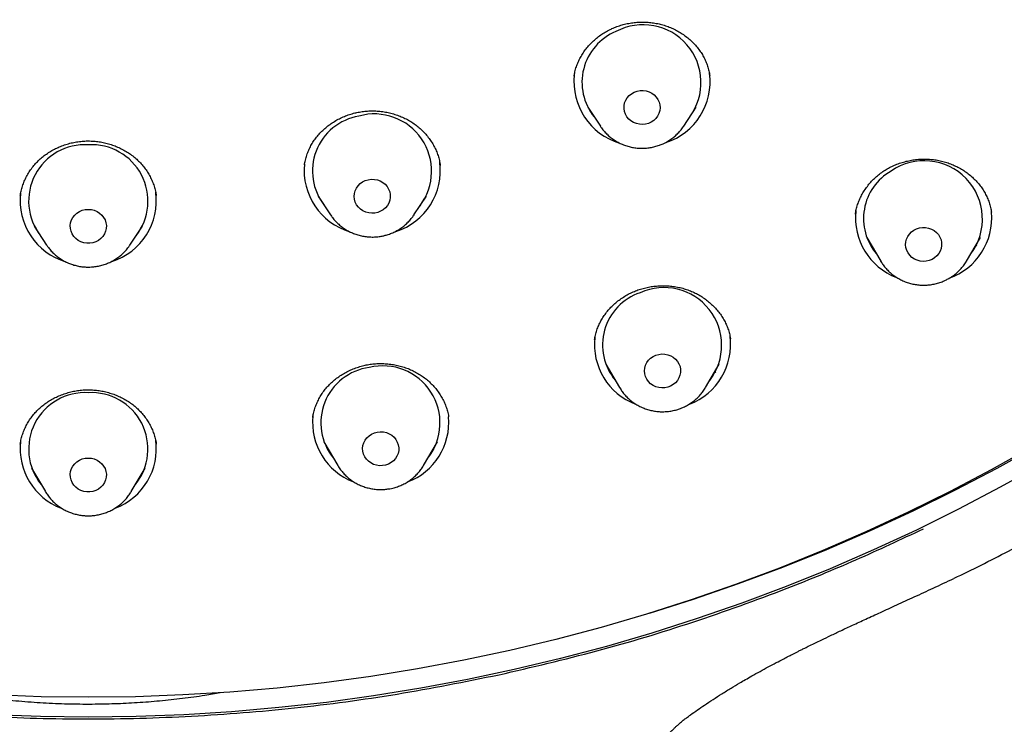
# Model space of a CAD drawing. Header units: millimetres. Extents: x 8 to 1577, y 12 to 2536.
# Tile 50 of 65: x 768 to 793, y 2097 to 2115. Entities that reach past the tile are written whole.
import ezdxf

# ---------------------------------------------------------------- set-up
doc = ezdxf.new("R2010")
doc.units = ezdxf.units.MM

msp = doc.modelspace()

# ---------------------------------------------------------------- linework, layer by layer
at = {"color": 7, "linetype": 'Continuous', "lineweight": 30}
for p, q in [((781.908, 2113.586), (781.906, 2113.577)), ((782.25, 2112.81), (782.56, 2112.34)), ((784.637, 2112.34), (784.947, 2112.81)), ((782.56, 2112.34), (782.555, 2112.348)), ((784.637, 2112.34), (784.632, 2112.332)), ((775.187, 2111.378), (775.186, 2111.372)), ((778.57, 2111.364), (778.566, 2111.383)), ((768.114, 2110.628), (768.111, 2110.611)), ((771.491, 2110.609), (771.488, 2110.628)), ((775.529, 2110.6), (775.839, 2110.13)), ((775.559, 2110.555), (775.549, 2110.565)), ((777.916, 2110.13), (778.226, 2110.6)), ((778.209, 2110.569), (778.198, 2110.559)), ((775.844, 2110.123), (775.839, 2110.13)), ((777.916, 2110.13), (777.909, 2110.119)), ((788.92, 2110.159), (788.918, 2110.151)), ((792.307, 2110.194), (792.306, 2110.2)), ((768.453, 2109.851), (768.762, 2109.381)), ((770.84, 2109.381), (771.149, 2109.851)), ((789.202, 2109.564), (789.546, 2108.981)), ((791.686, 2108.981), (792.029, 2109.564)), ((789.346, 2109.32), (789.301, 2109.365)), ((791.942, 2109.38), (791.893, 2109.333)), ((789.552, 2108.97), (789.546, 2108.981)), ((782.696, 2106.412), (783.04, 2105.829)), ((785.18, 2105.829), (785.524, 2106.412)), ((782.839, 2106.17), (782.796, 2106.214)), ((785.434, 2106.226), (785.387, 2106.181)), ((783.045, 2105.821), (783.04, 2105.829)), ((778.78, 2105.093), (778.778, 2105.102)), ((768.107, 2104.433), (768.105, 2104.423)), ((771.496, 2104.424), (771.495, 2104.433)), ((775.674, 2104.475), (776.017, 2103.891)), ((778.157, 2103.891), (778.501, 2104.475)), ((778.409, 2104.285), (778.364, 2104.243)), ((776.017, 2103.891), (776.012, 2103.902)), ((778.161, 2103.898), (778.157, 2103.891)), ((768.387, 2103.821), (768.731, 2103.238)), ((770.871, 2103.238), (771.215, 2103.821)), ((771.12, 2103.627), (771.077, 2103.587)), ((768.731, 2103.238), (768.727, 2103.245)), ((770.875, 2103.245), (770.871, 2103.238))]:
    msp.add_line(p, q, dxfattribs=at)
at = {"color": 7, "linetype": 'Continuous', "lineweight": 30, "flags": 128}
for points in [[(783.403, 2113.187), (783.475, 2113.212), (783.55, 2113.226), (783.626, 2113.228), (783.701, 2113.217), (783.774, 2113.195), (783.841, 2113.162), (783.902, 2113.118), (783.954, 2113.065), (783.995, 2113.005), (784.026, 2112.939), (784.043, 2112.869), (784.048, 2112.798), (784.041, 2112.727), (784.02, 2112.657), (783.987, 2112.593), (783.943, 2112.534), (783.89, 2112.483), (783.827, 2112.442), (783.759, 2112.41), (783.685, 2112.391), (783.609, 2112.383), (783.533, 2112.387), (783.459, 2112.404), (783.389, 2112.432), (783.324, 2112.47), (783.268, 2112.519), (783.221, 2112.575), (783.185, 2112.638), (783.161, 2112.706), (783.15, 2112.777), (783.151, 2112.849), (783.165, 2112.92), (783.192, 2112.987), (783.23, 2113.049), (783.279, 2113.104), (783.338, 2113.15), (783.403, 2113.187)], [(776.777, 2111.008), (776.853, 2111.018), (776.929, 2111.016), (777.004, 2111.001), (777.075, 2110.975), (777.14, 2110.939), (777.198, 2110.892), (777.247, 2110.837), (777.285, 2110.774), (777.311, 2110.707), (777.325, 2110.636), (777.326, 2110.565), (777.314, 2110.494), (777.289, 2110.426), (777.253, 2110.363), (777.206, 2110.307), (777.149, 2110.259), (777.085, 2110.22), (777.014, 2110.193), (776.94, 2110.177), (776.864, 2110.173), (776.788, 2110.181), (776.715, 2110.201), (776.646, 2110.233), (776.584, 2110.275), (776.531, 2110.326), (776.487, 2110.385), (776.455, 2110.45), (776.435, 2110.519), (776.427, 2110.59), (776.433, 2110.662), (776.451, 2110.732), (776.482, 2110.797), (776.524, 2110.857), (776.576, 2110.91), (776.637, 2110.953), (776.704, 2110.986), (776.777, 2111.008)], [(769.801, 2110.269), (769.877, 2110.263), (769.951, 2110.245), (770.021, 2110.215), (770.084, 2110.175), (770.139, 2110.126), (770.184, 2110.068), (770.219, 2110.004), (770.241, 2109.935), (770.251, 2109.864), (770.247, 2109.793), (770.231, 2109.722), (770.203, 2109.656), (770.163, 2109.595), (770.112, 2109.541), (770.053, 2109.496), (769.986, 2109.461), (769.914, 2109.437), (769.839, 2109.425), (769.763, 2109.425), (769.688, 2109.437), (769.616, 2109.461), (769.549, 2109.496), (769.49, 2109.541), (769.439, 2109.595), (769.399, 2109.656), (769.371, 2109.722), (769.355, 2109.793), (769.351, 2109.864), (769.361, 2109.935), (769.384, 2110.004), (769.418, 2110.068), (769.463, 2110.126), (769.518, 2110.175), (769.582, 2110.215), (769.651, 2110.245), (769.725, 2110.263), (769.801, 2110.269)], [(790.372, 2109.752), (790.44, 2109.785), (790.512, 2109.808), (790.588, 2109.818), (790.664, 2109.817), (790.739, 2109.803), (790.811, 2109.777), (790.876, 2109.741), (790.935, 2109.695), (790.984, 2109.64), (791.022, 2109.578), (791.049, 2109.511), (791.063, 2109.44), (791.065, 2109.368), (791.053, 2109.297), (791.029, 2109.229), (790.993, 2109.166), (790.947, 2109.109), (790.89, 2109.061), (790.826, 2109.022), (790.756, 2108.994), (790.681, 2108.978), (790.605, 2108.973), (790.529, 2108.981), (790.456, 2109.001), (790.387, 2109.032), (790.325, 2109.073), (790.271, 2109.124), (790.227, 2109.183), (790.194, 2109.248), (790.174, 2109.317), (790.166, 2109.388), (790.171, 2109.46), (790.189, 2109.529), (790.219, 2109.595), (790.26, 2109.655), (790.312, 2109.708), (790.372, 2109.752)], [(768.767, 2109.374), (768.764, 2109.378), (768.762, 2109.381)], [(770.84, 2109.381), (770.838, 2109.378), (770.831, 2109.367)], [(783.943, 2106.637), (784.016, 2106.658), (784.092, 2106.667), (784.168, 2106.664), (784.242, 2106.649), (784.313, 2106.622), (784.378, 2106.584), (784.435, 2106.537), (784.483, 2106.481), (784.52, 2106.418), (784.546, 2106.351), (784.558, 2106.28), (784.558, 2106.208), (784.545, 2106.137), (784.52, 2106.07), (784.483, 2106.007), (784.435, 2105.951), (784.377, 2105.904), (784.312, 2105.867), (784.241, 2105.84), (784.167, 2105.825), (784.09, 2105.822), (784.015, 2105.831), (783.942, 2105.852), (783.874, 2105.885), (783.812, 2105.927), (783.76, 2105.979), (783.717, 2106.039), (783.686, 2106.104), (783.666, 2106.174), (783.66, 2106.245), (783.667, 2106.316), (783.686, 2106.386), (783.717, 2106.451), (783.76, 2106.511), (783.813, 2106.562), (783.875, 2106.605), (783.943, 2106.637)], [(777.002, 2104.722), (777.078, 2104.73), (777.154, 2104.725), (777.228, 2104.708), (777.299, 2104.68), (777.363, 2104.641), (777.419, 2104.593), (777.465, 2104.536), (777.501, 2104.472), (777.525, 2104.404), (777.536, 2104.333), (777.535, 2104.262), (777.52, 2104.191), (777.493, 2104.124), (777.454, 2104.062), (777.405, 2104.008), (777.347, 2103.961), (777.281, 2103.925), (777.21, 2103.9), (777.135, 2103.886), (777.058, 2103.885), (776.983, 2103.895), (776.91, 2103.918), (776.843, 2103.952), (776.783, 2103.996), (776.731, 2104.048), (776.69, 2104.109), (776.66, 2104.175), (776.642, 2104.244), (776.637, 2104.316), (776.645, 2104.387), (776.666, 2104.456), (776.699, 2104.521), (776.743, 2104.58), (776.797, 2104.63), (776.86, 2104.672), (776.929, 2104.702), (777.002, 2104.722)], [(793.313, 2104.347), (792.301, 2103.781), (791.273, 2103.24), (790.231, 2102.725), (789.174, 2102.235), (788.104, 2101.772), (787.022, 2101.335), (785.928, 2100.925), (784.822, 2100.542), (783.707, 2100.186), (782.582, 2099.857), (781.448, 2099.557), (780.306, 2099.284), (779.157, 2099.04), (778.002, 2098.824), (776.841, 2098.637), (775.675, 2098.478), (774.505, 2098.348), (773.332, 2098.246), (772.156, 2098.174), (770.979, 2098.131), (769.801, 2098.116), (768.623, 2098.131), (767.446, 2098.174)], [(793.469, 2104.386), (792.444, 2103.816), (791.404, 2103.271), (790.349, 2102.752), (789.28, 2102.259), (788.198, 2101.793), (787.102, 2101.353), (785.995, 2100.941), (784.877, 2100.556), (783.777, 2100.207)], [(769.801, 2104.076), (769.877, 2104.07), (769.951, 2104.052), (770.021, 2104.022), (770.084, 2103.982), (770.139, 2103.932), (770.184, 2103.875), (770.219, 2103.811), (770.241, 2103.742), (770.251, 2103.671), (770.247, 2103.599), (770.231, 2103.529), (770.203, 2103.463), (770.163, 2103.402), (770.112, 2103.348), (770.053, 2103.303), (769.986, 2103.268), (769.914, 2103.244), (769.839, 2103.232), (769.763, 2103.232), (769.688, 2103.244), (769.616, 2103.268), (769.549, 2103.303), (769.49, 2103.348), (769.439, 2103.402), (769.399, 2103.463), (769.371, 2103.529), (769.355, 2103.599), (769.351, 2103.671), (769.361, 2103.742), (769.384, 2103.811), (769.418, 2103.875), (769.463, 2103.932), (769.518, 2103.982), (769.582, 2104.022), (769.651, 2104.052), (769.725, 2104.07), (769.801, 2104.076)], [(793.549, 2103.918), (792.526, 2103.347), (791.488, 2102.8), (790.435, 2102.28), (789.368, 2101.785), (788.287, 2101.317), (787.194, 2100.876), (786.089, 2100.462), (784.973, 2100.075), (783.846, 2099.715), (782.71, 2099.384), (781.564, 2099.08), (780.411, 2098.805), (779.251, 2098.558), (778.084, 2098.34), (776.911, 2098.151), (775.733, 2097.99), (774.552, 2097.859), (773.367, 2097.757), (772.18, 2097.683), (770.991, 2097.639), (769.801, 2097.625)], [(769.801, 2097.625), (768.611, 2097.639), (767.422, 2097.683)]]:
    msp.add_lwpolyline(points, dxfattribs=at)
at = {"color": 7, "linetype": 'Continuous', "lineweight": 30}
for centre, radius, start, end in [((783.473, 2113.433), 1.37, 112.5302, 219.0626), ((783.625, 2113.424), 1.443, 323.6941, 118.0005), ((783.704, 2113.445), 1.591, 287.8793, 7.6887), ((783.498, 2113.449), 1.597, 173.796, 253.3863), ((776.775, 2111.223), 1.388, 99.5878, 218.4704), ((776.928, 2111.218), 1.427, 322.9906, 105.6177), ((769.721, 2110.474), 1.406, 86.7253, 217.9235), ((769.88, 2110.473), 1.407, 322.1543, 93.1969), ((776.983, 2111.235), 1.591, 287.6399, 7.6838), ((790.631, 2110.03), 1.45, 323.1582, 124.7163), ((776.777, 2111.239), 1.597, 174.0515, 253.3741), ((790.479, 2110.039), 1.361, 119.7129, 220.2353), ((769.906, 2110.486), 1.591, 287.5169, 7.6813), ((769.7, 2110.489), 1.596, 173.4175, 253.2616), ((790.506, 2110.053), 1.587, 173.6683, 249.0028), ((790.722, 2110.055), 1.591, 289.4192, 5.1356), ((784.146, 2106.884), 1.437, 322.4763, 114.378), ((783.99, 2106.889), 1.375, 108.5511, 219.8569), ((784, 2106.901), 1.587, 173.6518, 249.0453), ((784.22, 2106.9), 1.586, 290.6694, 7.7457), ((776.985, 2104.953), 1.389, 97.4961, 219.4427), ((777.142, 2104.948), 1.423, 321.9223, 103.7844), ((769.721, 2104.299), 1.406, 86.7178, 218.8438), ((769.88, 2104.298), 1.407, 321.2338, 93.2046), ((776.978, 2104.964), 1.588, 174.1884, 249.0865), ((777.196, 2104.965), 1.589, 290.7156, 4.8781), ((769.691, 2104.31), 1.588, 173.6376, 249.139), ((769.911, 2104.309), 1.586, 290.6999, 7.7463)]:
    msp.add_arc(centre, radius, start, end, dxfattribs=at)
for points, knots in [([(791.375, 2101.08), (791.599, 2101.189), (792.054, 2101.41), (792.717, 2101.749), (793.355, 2102.087), (793.949, 2102.412), (794.487, 2102.716), (794.971, 2102.998), (795.405, 2103.257), (795.804, 2103.501), (796.17, 2103.729), (796.504, 2103.94), (796.816, 2104.142), (797.104, 2104.332), (797.366, 2104.506), (797.588, 2104.656), (797.77, 2104.781), (797.913, 2104.879), (798.017, 2104.951), (798.088, 2105.001), (798.144, 2105.04), (798.201, 2105.08), (798.27, 2105.129), (798.35, 2105.185), (798.47, 2105.271), (798.636, 2105.389), (798.855, 2105.547), (799.103, 2105.729), (799.381, 2105.936), (799.688, 2106.167), (800.023, 2106.425), (800.399, 2106.72), (800.817, 2107.055), (801.278, 2107.434), (801.76, 2107.841), (802.246, 2108.263), (802.796, 2108.755), (803.396, 2109.309), (804.037, 2109.926), (804.644, 2110.532), (805.217, 2111.126), (805.758, 2111.708), (806.244, 2112.249), (806.682, 2112.75), (807.073, 2113.212), (807.444, 2113.661), (807.796, 2114.098), (808.139, 2114.535), (808.483, 2114.984), (808.848, 2115.474), (809.233, 2116.006), (809.639, 2116.584), (810.051, 2117.193), (810.469, 2117.834), (810.887, 2118.498), (811.302, 2119.186), (811.713, 2119.897), (812.124, 2120.639), (812.534, 2121.413), (812.89, 2122.123), (813.197, 2122.761), (813.457, 2123.321), (813.712, 2123.893), (813.956, 2124.463), (814.184, 2125.015), (814.389, 2125.533), (814.573, 2126.016), (814.738, 2126.463), (814.886, 2126.879), (815.019, 2127.263), (815.137, 2127.615), (815.241, 2127.935), (815.329, 2128.212), (815.403, 2128.449), (815.464, 2128.649), (815.516, 2128.823), (815.56, 2128.972), (815.596, 2129.095), (815.626, 2129.197), (815.653, 2129.29), (815.679, 2129.385), (815.711, 2129.496), (815.748, 2129.628), (815.792, 2129.789), (815.844, 2129.981), (815.907, 2130.219), (815.982, 2130.507), (816.066, 2130.844), (816.154, 2131.207), (816.259, 2131.66), (816.377, 2132.199), (816.514, 2132.87), (816.651, 2133.605), (816.786, 2134.407), (816.893, 2135.136), (816.978, 2135.785), (817.044, 2136.349), (817.104, 2136.923), (817.154, 2137.489), (817.196, 2138.031), (817.228, 2138.53), (817.251, 2138.969), (817.267, 2139.352), (817.279, 2139.68), (817.287, 2139.975), (817.292, 2140.235), (817.295, 2140.463), (817.297, 2140.633), (817.298, 2140.773), (817.299, 2140.896), (817.3, 2141.038), (817.299, 2141.138), (817.299, 2141.192)], [0, 0, 0, 0, 0.014469, 0.029282, 0.04325, 0.056374, 0.068653, 0.079166, 0.08897, 0.098063, 0.106445, 0.114118, 0.12108, 0.128129, 0.13426, 0.139474, 0.143771, 0.14715, 0.149611, 0.151155, 0.152228, 0.153581, 0.155227, 0.15716, 0.159332, 0.163838, 0.169093, 0.175097, 0.181851, 0.189354, 0.197607, 0.206609, 0.217377, 0.229052, 0.241627, 0.254405, 0.266906, 0.284999, 0.302481, 0.319352, 0.335613, 0.351263, 0.366303, 0.378708, 0.390664, 0.402172, 0.41323, 0.424, 0.435183, 0.446862, 0.460281, 0.474301, 0.48892, 0.504138, 0.519957, 0.535777, 0.552154, 0.569089, 0.586581, 0.604631, 0.616751, 0.62911, 0.641709, 0.654378, 0.666392, 0.677667, 0.68794, 0.697512, 0.706384, 0.714555, 0.722026, 0.728795, 0.734864, 0.7396, 0.743799, 0.747461, 0.750587, 0.753176, 0.755228, 0.756983, 0.759034, 0.761171, 0.763931, 0.767312, 0.771316, 0.775941, 0.782177, 0.789273, 0.796953, 0.804783, 0.817384, 0.830346, 0.846248, 0.862661, 0.879585, 0.890848, 0.902327, 0.914022, 0.925794, 0.936809, 0.946928, 0.95615, 0.963483, 0.97013, 0.97609, 0.981364, 0.985951, 0.989855, 0.991833, 0.994156, 0.996869, 1, 1, 1, 1]), ([(782.849, 2114.771), (782.869, 2114.78), (782.93, 2114.806), (783.035, 2114.844), (783.166, 2114.881), (783.3, 2114.908), (783.437, 2114.926), (783.576, 2114.934), (783.715, 2114.931), (783.853, 2114.918), (783.989, 2114.896), (784.12, 2114.864), (784.248, 2114.822), (784.371, 2114.77), (784.489, 2114.71), (784.604, 2114.64), (784.713, 2114.561), (784.815, 2114.475), (784.909, 2114.381), (784.994, 2114.281), (785.07, 2114.176), (785.134, 2114.068), (785.189, 2113.955), (785.233, 2113.838), (785.267, 2113.721), (785.281, 2113.642), (785.287, 2113.604)], [0, 0, 0, 0, 0.020547, 0.062388, 0.104514, 0.147021, 0.189836, 0.23285, 0.275935, 0.318909, 0.361634, 0.404003, 0.445923, 0.487697, 0.529993, 0.572906, 0.616273, 0.659901, 0.703581, 0.747038, 0.790099, 0.832635, 0.874815, 0.917544, 0.960856, 1, 1, 1, 1]), ([(781.908, 2113.586), (781.912, 2113.613), (781.922, 2113.682), (781.952, 2113.789), (781.994, 2113.908), (782.047, 2114.023), (782.111, 2114.135), (782.184, 2114.242), (782.268, 2114.345), (782.36, 2114.441), (782.461, 2114.531), (782.568, 2114.613), (782.682, 2114.686), (782.777, 2114.737), (782.834, 2114.764), (782.849, 2114.771)], [0, 0, 0, 0, 0.05429, 0.137895, 0.220334, 0.302216, 0.38478, 0.468022, 0.551752, 0.635737, 0.71968, 0.80328, 0.886322, 0.968655, 1, 1, 1, 1]), ([(775.188, 2111.378), (775.19, 2111.396), (775.199, 2111.457), (775.225, 2111.558), (775.266, 2111.681), (775.318, 2111.8), (775.38, 2111.913), (775.45, 2112.019), (775.53, 2112.12), (775.619, 2112.215), (775.717, 2112.304), (775.823, 2112.387), (775.937, 2112.462), (776.056, 2112.528), (776.181, 2112.585), (776.31, 2112.633), (776.415, 2112.663), (776.476, 2112.677), (776.493, 2112.681)], [0, 0, 0, 0, 0.0295785, 0.0989027, 0.167949, 0.2363683, 0.3038851, 0.3704239, 0.4364726, 0.5030743, 0.5702363, 0.6378101, 0.7056095, 0.7734029, 0.8409387, 0.9080436, 0.9745951, 1, 1, 1, 1]), ([(776.493, 2112.681), (776.515, 2112.685), (776.58, 2112.698), (776.692, 2112.713), (776.828, 2112.722), (776.965, 2112.72), (777.103, 2112.709), (777.24, 2112.688), (777.374, 2112.656), (777.505, 2112.615), (777.632, 2112.565), (777.752, 2112.506), (777.865, 2112.439), (777.972, 2112.364), (778.073, 2112.28), (778.167, 2112.188), (778.254, 2112.089), (778.332, 2111.983), (778.401, 2111.872), (778.46, 2111.757), (778.507, 2111.639), (778.543, 2111.52), (778.564, 2111.428), (778.57, 2111.376), (778.571, 2111.365)], [0, 0, 0, 0, 0.02316, 0.07021, 0.11759, 0.165416, 0.213599, 0.262016, 0.310521, 0.35891, 0.407031, 0.454765, 0.502014, 0.549131, 0.596919, 0.645418, 0.694443, 0.743774, 0.793176, 0.842341, 0.891067, 0.939207, 0.986978, 1, 1, 1, 1]), ([(782.556, 2112.349), (782.562, 2112.339), (782.588, 2112.296), (782.643, 2112.227), (782.721, 2112.142), (782.808, 2112.065), (782.901, 2111.997), (783.002, 2111.937), (783.107, 2111.887), (783.218, 2111.846), (783.332, 2111.817), (783.448, 2111.797), (783.566, 2111.789), (783.685, 2111.791), (783.803, 2111.805), (783.919, 2111.829), (784.025, 2111.862), (784.092, 2111.89), (784.122, 2111.903)], [0, 0, 0, 0, 0.0201828, 0.0854381, 0.1508201, 0.2163414, 0.2820083, 0.3478218, 0.4137772, 0.479866, 0.5460758, 0.6123917, 0.6787966, 0.7452719, 0.8117958, 0.8783412, 0.9448854, 1, 1, 1, 1]), ([(784.122, 2111.903), (784.145, 2111.914), (784.204, 2111.942), (784.294, 2111.996), (784.389, 2112.065), (784.476, 2112.142), (784.555, 2112.228), (784.606, 2112.292), (784.629, 2112.328), (784.631, 2112.332)], [0, 0, 0, 0, 0.115571, 0.289059, 0.462462, 0.63558, 0.80836, 0.980761, 1, 1, 1, 1]), ([(768.107, 2110.612), (768.11, 2110.629), (768.117, 2110.688), (768.142, 2110.787), (768.181, 2110.909), (768.232, 2111.029), (768.293, 2111.145), (768.363, 2111.256), (768.443, 2111.36), (768.53, 2111.457), (768.625, 2111.546), (768.728, 2111.627), (768.838, 2111.701), (768.955, 2111.768), (769.079, 2111.826), (769.207, 2111.875), (769.34, 2111.915), (769.475, 2111.944), (769.612, 2111.964), (769.722, 2111.971), (769.785, 2111.972), (769.802, 2111.972)], [0, 0, 0, 0, 0.023365, 0.079893, 0.137011, 0.194483, 0.252039, 0.309307, 0.366021, 0.42196, 0.477087, 0.531863, 0.587112, 0.642852, 0.698957, 0.755269, 0.811598, 0.867726, 0.923509, 0.978845, 1, 1, 1, 1]), ([(769.802, 2111.972), (769.824, 2111.972), (769.892, 2111.971), (770.004, 2111.962), (770.138, 2111.942), (770.272, 2111.912), (770.403, 2111.872), (770.531, 2111.823), (770.654, 2111.764), (770.772, 2111.697), (770.882, 2111.622), (770.985, 2111.54), (771.078, 2111.451), (771.164, 2111.355), (771.241, 2111.252), (771.311, 2111.143), (771.371, 2111.028), (771.421, 2110.908), (771.461, 2110.786), (771.485, 2110.686), (771.493, 2110.627), (771.495, 2110.61)], [0, 0, 0, 0, 0.026801, 0.081227, 0.136044, 0.191391, 0.247165, 0.30322, 0.359388, 0.41544, 0.471199, 0.526534, 0.581342, 0.63603, 0.691596, 0.747995, 0.805007, 0.862374, 0.919815, 0.976964, 1, 1, 1, 1]), ([(789.681, 2111.261), (789.7, 2111.272), (789.757, 2111.305), (789.856, 2111.354), (789.981, 2111.406), (790.11, 2111.449), (790.244, 2111.482), (790.381, 2111.506), (790.52, 2111.519), (790.659, 2111.523), (790.797, 2111.516), (790.932, 2111.5), (791.065, 2111.473), (791.194, 2111.437), (791.32, 2111.39), (791.443, 2111.335), (791.562, 2111.27), (791.675, 2111.196), (791.781, 2111.114), (791.879, 2111.025), (791.968, 2110.93), (792.048, 2110.83), (792.117, 2110.725), (792.177, 2110.615), (792.228, 2110.499), (792.268, 2110.378), (792.294, 2110.278), (792.303, 2110.218), (792.305, 2110.2)], [0, 0, 0, 0, 0.019252, 0.058506, 0.098022, 0.13789, 0.178041, 0.218377, 0.258779, 0.299076, 0.339138, 0.378864, 0.418164, 0.457295, 0.496895, 0.53707, 0.57767, 0.618513, 0.659404, 0.700087, 0.740396, 0.78021, 0.819666, 0.859607, 0.900132, 0.941089, 0.98235, 1, 1, 1, 1]), ([(788.917, 2110.151), (788.918, 2110.159), (788.923, 2110.209), (788.944, 2110.297), (788.98, 2110.418), (789.027, 2110.535), (789.085, 2110.651), (789.154, 2110.762), (789.232, 2110.869), (789.319, 2110.97), (789.414, 2111.064), (789.517, 2111.15), (789.607, 2111.215), (789.663, 2111.25), (789.681, 2111.261)], [0, 0, 0, 0, 0.017894, 0.111108, 0.203614, 0.296896, 0.39096, 0.485585, 0.580506, 0.675387, 0.769883, 0.863748, 0.956803, 1, 1, 1, 1]), ([(775.844, 2110.123), (775.863, 2110.096), (775.904, 2110.037), (775.977, 2109.955), (776.061, 2109.876), (776.153, 2109.805), (776.251, 2109.743), (776.355, 2109.69), (776.465, 2109.647), (776.578, 2109.614), (776.694, 2109.592), (776.811, 2109.58), (776.93, 2109.579), (777.041, 2109.589), (777.112, 2109.602), (777.145, 2109.608)], [0, 0, 0, 0, 0.067085, 0.145103, 0.223283, 0.301636, 0.380164, 0.458863, 0.537726, 0.616737, 0.69588, 0.775136, 0.854482, 0.933895, 1, 1, 1, 1]), ([(777.145, 2109.608), (777.17, 2109.614), (777.234, 2109.629), (777.333, 2109.663), (777.442, 2109.71), (777.544, 2109.767), (777.641, 2109.834), (777.731, 2109.909), (777.812, 2109.993), (777.871, 2110.063), (777.9, 2110.108), (777.907, 2110.12)], [0, 0, 0, 0, 0.082613, 0.207468, 0.332335, 0.457098, 0.581712, 0.706132, 0.83032, 0.954243, 1, 1, 1, 1]), ([(768.768, 2109.375), (768.781, 2109.356), (768.814, 2109.305), (768.879, 2109.229), (768.961, 2109.148), (769.051, 2109.075), (769.147, 2109.01), (769.25, 2108.954), (769.358, 2108.909), (769.47, 2108.873), (769.585, 2108.848), (769.696, 2108.833), (769.768, 2108.832), (769.801, 2108.831)], [0, 0, 0, 0, 0.056628, 0.151704, 0.246972, 0.342449, 0.43814, 0.534041, 0.630145, 0.726435, 0.822893, 0.919494, 1, 1, 1, 1]), ([(769.801, 2108.831), (769.827, 2108.831), (769.893, 2108.833), (769.997, 2108.844), (770.113, 2108.868), (770.227, 2108.902), (770.336, 2108.947), (770.441, 2109.001), (770.539, 2109.066), (770.631, 2109.138), (770.714, 2109.22), (770.781, 2109.296), (770.816, 2109.348), (770.829, 2109.368)], [0, 0, 0, 0, 0.064393, 0.161914, 0.259491, 0.357069, 0.454611, 0.552084, 0.649449, 0.746672, 0.843721, 0.94057, 1, 1, 1, 1]), ([(791.269, 2108.562), (791.291, 2108.576), (791.346, 2108.61), (791.429, 2108.674), (791.514, 2108.754), (791.591, 2108.841), (791.649, 2108.918), (791.677, 2108.968), (791.686, 2108.984)], [0, 0, 0, 0, 0.130357, 0.324982, 0.519449, 0.713523, 0.907163, 1, 1, 1, 1]), ([(789.553, 2108.97), (789.571, 2108.942), (789.609, 2108.881), (789.679, 2108.795), (789.76, 2108.712), (789.848, 2108.638), (789.943, 2108.571), (790.045, 2108.514), (790.152, 2108.466), (790.264, 2108.428), (790.378, 2108.401), (790.495, 2108.385), (790.614, 2108.379), (790.732, 2108.384), (790.849, 2108.4), (790.965, 2108.427), (791.077, 2108.465), (791.179, 2108.51), (791.241, 2108.546), (791.269, 2108.562)], [0, 0, 0, 0, 0.052288, 0.111417, 0.170664, 0.230039, 0.289547, 0.349187, 0.408954, 0.468839, 0.52883, 0.588914, 0.649074, 0.709294, 0.769551, 0.829822, 0.890087, 0.950323, 1, 1, 1, 1]), ([(782.416, 2107.018), (782.419, 2107.037), (782.427, 2107.098), (782.453, 2107.199), (782.493, 2107.32), (782.544, 2107.436), (782.605, 2107.547), (782.676, 2107.654), (782.757, 2107.757), (782.847, 2107.854), (782.945, 2107.945), (783.052, 2108.029), (783.165, 2108.104), (783.284, 2108.171), (783.385, 2108.218), (783.447, 2108.242), (783.467, 2108.25)], [0, 0, 0, 0, 0.035822, 0.114638, 0.19248, 0.269195, 0.345214, 0.421855, 0.499129, 0.576868, 0.65486, 0.732842, 0.810526, 0.88771, 0.96425, 1, 1, 1, 1]), ([(783.467, 2108.25), (783.488, 2108.257), (783.55, 2108.28), (783.658, 2108.311), (783.791, 2108.34), (783.927, 2108.358), (784.065, 2108.368), (784.204, 2108.367), (784.343, 2108.356), (784.479, 2108.334), (784.613, 2108.304), (784.742, 2108.263), (784.866, 2108.214), (784.985, 2108.155), (785.099, 2108.088), (785.208, 2108.011), (785.31, 2107.927), (785.406, 2107.834), (785.493, 2107.735), (785.571, 2107.631), (785.639, 2107.522), (785.695, 2107.41), (785.742, 2107.294), (785.777, 2107.175), (785.797, 2107.09), (785.802, 2107.045), (785.802, 2107.041)], [0, 0, 0, 0, 0.021299, 0.064596, 0.108192, 0.15219, 0.196512, 0.241047, 0.28566, 0.330165, 0.374418, 0.418308, 0.46174, 0.50503, 0.548878, 0.593375, 0.638352, 0.683611, 0.728938, 0.774051, 0.818767, 0.862952, 0.906774, 0.951129, 0.996092, 1, 1, 1, 1]), ([(775.396, 2105.096), (775.401, 2105.126), (775.414, 2105.198), (775.446, 2105.311), (775.491, 2105.432), (775.546, 2105.549), (775.611, 2105.66), (775.686, 2105.765), (775.769, 2105.863), (775.861, 2105.955), (775.961, 2106.042), (776.07, 2106.121), (776.185, 2106.193), (776.307, 2106.256), (776.434, 2106.31), (776.564, 2106.354), (776.673, 2106.382), (776.739, 2106.395), (776.76, 2106.399)], [0, 0, 0, 0, 0.048038, 0.1157, 0.183099, 0.249893, 0.315811, 0.380748, 0.445083, 0.509955, 0.575381, 0.64122, 0.707294, 0.773385, 0.83924, 0.904688, 0.969605, 1, 1, 1, 1]), ([(776.76, 2106.399), (776.782, 2106.403), (776.848, 2106.414), (776.96, 2106.425), (777.097, 2106.43), (777.234, 2106.424), (777.371, 2106.408), (777.507, 2106.383), (777.64, 2106.347), (777.77, 2106.303), (777.894, 2106.249), (778.012, 2106.186), (778.123, 2106.116), (778.227, 2106.038), (778.325, 2105.951), (778.416, 2105.857), (778.499, 2105.755), (778.573, 2105.648), (778.638, 2105.535), (778.693, 2105.418), (778.736, 2105.3), (778.765, 2105.194), (778.776, 2105.127), (778.78, 2105.102)], [0, 0, 0, 0, 0.023881, 0.072349, 0.12116, 0.170433, 0.220079, 0.26997, 0.319956, 0.36983, 0.419432, 0.468641, 0.517356, 0.565938, 0.615226, 0.665254, 0.715834, 0.76674, 0.81773, 0.86849, 0.918809, 0.968532, 1, 1, 1, 1]), ([(783.046, 2105.82), (783.065, 2105.79), (783.105, 2105.726), (783.177, 2105.639), (783.258, 2105.557), (783.347, 2105.482), (783.443, 2105.416), (783.545, 2105.359), (783.652, 2105.312), (783.764, 2105.275), (783.879, 2105.248), (783.996, 2105.232), (784.114, 2105.227), (784.233, 2105.233), (784.35, 2105.25), (784.459, 2105.276), (784.527, 2105.299), (784.558, 2105.31)], [0, 0, 0, 0, 0.0641101, 0.1309816, 0.1979875, 0.2651386, 0.3324399, 0.3998902, 0.4674838, 0.5352103, 0.6030564, 0.671006, 0.7390412, 0.8071422, 0.8752841, 0.9434411, 1, 1, 1, 1]), ([(784.558, 2105.31), (784.582, 2105.32), (784.643, 2105.344), (784.736, 2105.392), (784.835, 2105.455), (784.928, 2105.526), (785.013, 2105.606), (785.089, 2105.694), (785.146, 2105.771), (785.173, 2105.819), (785.181, 2105.835)], [0, 0, 0, 0, 0.093672, 0.234642, 0.375567, 0.516294, 0.656776, 0.796972, 0.936853, 1, 1, 1, 1]), ([(768.105, 2104.423), (768.107, 2104.436), (768.114, 2104.489), (768.137, 2104.584), (768.175, 2104.706), (768.225, 2104.826), (768.285, 2104.941), (768.355, 2105.052), (768.434, 2105.157), (768.521, 2105.254), (768.616, 2105.343), (768.718, 2105.425), (768.828, 2105.499), (768.944, 2105.566), (769.068, 2105.625), (769.196, 2105.674), (769.329, 2105.715), (769.464, 2105.745), (769.601, 2105.765), (769.714, 2105.774), (769.781, 2105.774), (769.803, 2105.775)], [0, 0, 0, 0, 0.016994, 0.073619, 0.130844, 0.188432, 0.246116, 0.303529, 0.360399, 0.416503, 0.471771, 0.526577, 0.581859, 0.637636, 0.693786, 0.750155, 0.806555, 0.862766, 0.91864, 0.974072, 1, 1, 1, 1]), ([(769.803, 2105.775), (769.825, 2105.774), (769.892, 2105.773), (770.004, 2105.765), (770.139, 2105.745), (770.272, 2105.715), (770.404, 2105.675), (770.531, 2105.626), (770.655, 2105.567), (770.772, 2105.501), (770.883, 2105.426), (770.986, 2105.344), (771.08, 2105.255), (771.165, 2105.16), (771.243, 2105.058), (771.312, 2104.949), (771.373, 2104.834), (771.423, 2104.715), (771.463, 2104.593), (771.487, 2104.496), (771.495, 2104.439), (771.496, 2104.424)], [0, 0, 0, 0, 0.026892, 0.081457, 0.136416, 0.191908, 0.24783, 0.304038, 0.360363, 0.416576, 0.472498, 0.528, 0.582974, 0.63783, 0.693567, 0.750147, 0.807354, 0.864927, 0.922588, 0.979972, 1, 1, 1, 1]), ([(775.394, 2105.097), (775.392, 2105.092), (775.391, 2105.087), (775.391, 2105.082), (775.39, 2105.081)], [0, 0, 0, 0, 0.876945, 1, 1, 1, 1]), ([(775.815, 2104.235), (775.814, 2104.236), (775.799, 2104.249), (775.786, 2104.263), (775.773, 2104.277)], [0, 0, 0, 0, 0.063013, 1, 1, 1, 1]), ([(776.012, 2103.902), (776.016, 2103.895), (776.038, 2103.854), (776.087, 2103.785), (776.159, 2103.695), (776.241, 2103.614), (776.33, 2103.54), (776.426, 2103.475), (776.529, 2103.418), (776.636, 2103.372), (776.748, 2103.335), (776.863, 2103.309), (776.981, 2103.294), (777.099, 2103.29), (777.211, 2103.295), (777.282, 2103.307), (777.315, 2103.312)], [0, 0, 0, 0, 0.016659, 0.092414, 0.168304, 0.244347, 0.320555, 0.396934, 0.473482, 0.550192, 0.627051, 0.704046, 0.781156, 0.858362, 0.935642, 1, 1, 1, 1]), ([(777.315, 2103.312), (777.34, 2103.317), (777.404, 2103.33), (777.505, 2103.36), (777.615, 2103.404), (777.72, 2103.458), (777.819, 2103.521), (777.911, 2103.594), (777.995, 2103.674), (778.071, 2103.762), (778.126, 2103.838), (778.152, 2103.885), (778.16, 2103.899)], [0, 0, 0, 0, 0.0731702, 0.1838241, 0.2944967, 0.405092, 0.5155688, 0.6258871, 0.7360107, 0.8459089, 0.9555587, 1, 1, 1, 1]), ([(768.527, 2103.584), (768.524, 2103.587), (768.51, 2103.599), (768.497, 2103.613), (768.487, 2103.624)], [0, 0, 0, 0, 0.205064, 1, 1, 1, 1]), ([(768.728, 2103.246), (768.733, 2103.237), (768.755, 2103.195), (768.806, 2103.124), (768.879, 2103.036), (768.961, 2102.955), (769.051, 2102.881), (769.147, 2102.817), (769.25, 2102.761), (769.358, 2102.715), (769.47, 2102.679), (769.585, 2102.654), (769.696, 2102.64), (769.768, 2102.638), (769.801, 2102.638)], [0, 0, 0, 0, 0.023061, 0.112359, 0.201818, 0.291459, 0.381295, 0.471332, 0.561568, 0.651995, 0.742596, 0.833355, 0.92425, 1, 1, 1, 1]), ([(769.801, 2102.638), (769.827, 2102.638), (769.893, 2102.639), (769.997, 2102.651), (770.113, 2102.674), (770.227, 2102.709), (770.336, 2102.753), (770.441, 2102.808), (770.539, 2102.872), (770.631, 2102.945), (770.715, 2103.026), (770.79, 2103.115), (770.843, 2103.189), (770.868, 2103.234), (770.874, 2103.246)], [0, 0, 0, 0, 0.060133, 0.151201, 0.242322, 0.333444, 0.424533, 0.515556, 0.606479, 0.697269, 0.787897, 0.878339, 0.968574, 1, 1, 1, 1]), ([(780.035, 2098.677), (780.85, 2098.867), (782.478, 2099.245), (784.873, 2099.971), (787.022, 2100.743), (788.936, 2101.527), (790.053, 2102.052), (790.612, 2102.314)], [0, 0, 0, 0, 0.223023, 0.44549, 0.668087, 0.834118, 1, 1, 1, 1]), ([(784.257, 2097.204), (784.266, 2097.213), (784.282, 2097.229), (784.303, 2097.25), (784.319, 2097.266), (784.333, 2097.28), (784.348, 2097.294), (784.364, 2097.31), (784.386, 2097.33), (784.409, 2097.353), (784.434, 2097.376), (784.461, 2097.4), (784.492, 2097.429), (784.527, 2097.46), (784.567, 2097.495), (784.602, 2097.525), (784.63, 2097.547), (784.636, 2097.552), (784.64, 2097.555), (784.643, 2097.557), (784.652, 2097.564), (784.672, 2097.579), (784.707, 2097.605), (784.756, 2097.641), (784.842, 2097.704), (784.977, 2097.8), (785.164, 2097.928), (785.369, 2098.064), (785.588, 2098.204), (785.811, 2098.341), (786.007, 2098.459), (786.181, 2098.56), (786.35, 2098.656), (786.54, 2098.762), (786.743, 2098.873), (786.939, 2098.977), (787.107, 2099.065), (787.238, 2099.133), (787.33, 2099.18), (787.404, 2099.217), (787.473, 2099.252), (787.548, 2099.29), (787.638, 2099.335), (787.754, 2099.392), (787.903, 2099.465), (788.088, 2099.554), (788.308, 2099.66), (788.565, 2099.781), (788.858, 2099.917), (789.187, 2100.069), (789.553, 2100.237), (789.956, 2100.421), (790.394, 2100.622), (790.869, 2100.84), (791.196, 2100.995), (791.366, 2101.075)], [0, 0, 0, 0, 0.00985, 0.016952, 0.021486, 0.025942, 0.031136, 0.036883, 0.042839, 0.053655, 0.062396, 0.070276, 0.084202, 0.100562, 0.119061, 0.150774, 0.179592, 0.209809, 0.216273, 0.222328, 0.227256, 0.231748, 0.238965, 0.247466, 0.256188, 0.281282, 0.304923, 0.332773, 0.360401, 0.388728, 0.415119, 0.431848, 0.450978, 0.47487, 0.498528, 0.52119, 0.542274, 0.555602, 0.565768, 0.573105, 0.580583, 0.588907, 0.598076, 0.610647, 0.627016, 0.647194, 0.671182, 0.698977, 0.730577, 0.765982, 0.80519, 0.848199, 0.895006, 0.945608, 1, 1, 1, 1]), ([(759.567, 2098.677), (760.412, 2098.508), (762.098, 2098.17), (764.657, 2097.833), (767.226, 2097.624), (769.801, 2097.557), (772.376, 2097.624), (774.945, 2097.833), (777.504, 2098.17), (779.191, 2098.508), (780.035, 2098.677)], [0, 0, 0, 0, 0.125524, 0.250559, 0.37525, 0.5, 0.624742, 0.749434, 0.874481, 1, 1, 1, 1]), ([(766.497, 2098.236), (766.635, 2098.212), (766.961, 2098.155), (767.486, 2098.084), (768.076, 2098.021), (768.677, 2097.977), (769.287, 2097.952), (769.882, 2097.946), (770.461, 2097.958), (771.022, 2097.985), (771.585, 2098.029), (772.147, 2098.09), (772.651, 2098.157), (772.962, 2098.211), (773.089, 2098.233)], [0, 0, 0, 0, 0.064581, 0.153303, 0.241954, 0.333214, 0.424549, 0.515811, 0.599805, 0.683855, 0.767849, 0.853941, 0.940093, 1, 1, 1, 1])]:
    msp.add_open_spline(points, degree=3, knots=knots, dxfattribs=at)

doc.saveas('drawing.dxf')
